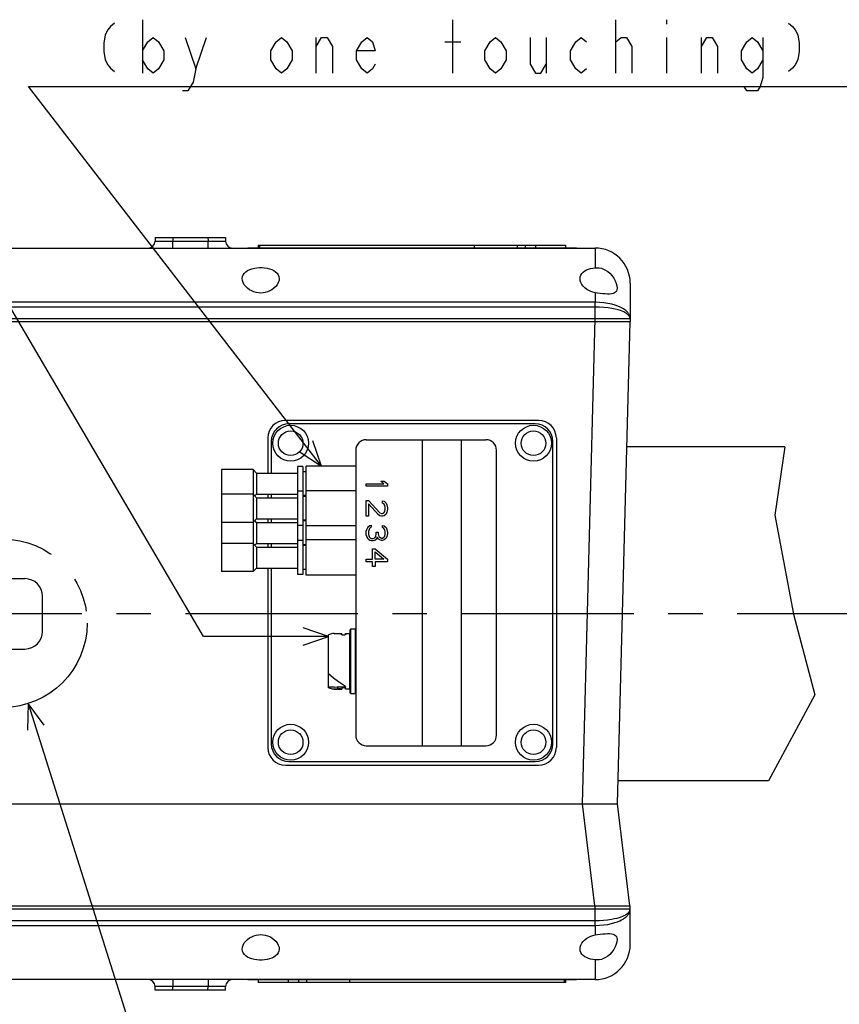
# Model space of a CAD drawing. Header units: millimetres. Extents: x 0 to 770, y -15 to 420.
# Tile 11 of 116: x 203 to 261, y 82 to 152. Entities that reach past the tile are written whole.
import ezdxf

# ---------------------------------------------------------------- set-up
doc = ezdxf.new("R2010")
doc.units = ezdxf.units.MM
doc.header["$LTSCALE"] = 32.67
doc.linetypes.add('CENTER', pattern=[0.6, 0.375, -0.075, 0.075, -0.075])
doc.layers.get('0').update_dxf_attribs({"linetype": 'CONTINUOUS'})
for name, color, linetype in [('ASSY', 7, 'CONTINUOUS'), ('AXIS', 7, 'CONTINUOUS'), ('CHAMFER', 7, 'CONTINUOUS'), ('CRV2', 7, 'CONTINUOUS'), ('DEFAULT_1', 7, 'CENTER'), ('DRA_ITEM', 7, 'CONTINUOUS'), ('HOLE', 7, 'CONTINUOUS'), ('PIPING_NO', 7, 'CONTINUOUS'), ('ROUND', 7, 'CONTINUOUS')]:
    doc.layers.add(name, color=color, linetype=linetype)

msp = doc.modelspace()

# ---------------------------------------------------------------- linework, layer by layer
at = {"color": 7, "linetype": 'CONTINUOUS'}
for p, q in [((220.181912, 135.773513), (220.181912, 135.586013)), ((220.181914, 135.773513), (242.031461, 135.773513)), ((235.543297, 135.586013), (235.543297, 135.773513)), ((238.606687, 135.586013), (238.606687, 135.773513)), ((239.169187, 135.586013), (239.169187, 135.773513)), ((239.897264, 135.586013), (239.897264, 135.773513)), ((242.031463, 135.586013), (242.031463, 135.773513)), ((257.584771, 121.436013), (246.367741, 121.436013)), ((257.584771, 121.436013), (256.88368, 116.583165)), ((217.556687, 119.811013), (217.556687, 112.561013)), ((223.356687, 120.023513), (222.981687, 120.023513)), ((222.981687, 112.348513), (222.981687, 120.023494)), ((223.356687, 120.023494), (223.356687, 112.348513)), ((227.106687, 120.061013), (223.581687, 120.061013)), ((223.581687, 112.311013), (223.581687, 120.060993)), ((220.056638, 119.561013), (222.981687, 119.561013)), ((223.581687, 119.661013), (223.356687, 119.661013)), ((223.356687, 118.273513), (222.981687, 118.273513)), ((227.106687, 118.311013), (223.581687, 118.311013)), ((220.056638, 118.061013), (222.981687, 118.061013)), ((220.056638, 117.811013), (222.981687, 117.811013)), ((223.581687, 117.961013), (223.356687, 117.961013)), ((223.581687, 117.911013), (223.356687, 117.911013)), ((220.056638, 116.311013), (222.981687, 116.311013)), ((223.581687, 116.211013), (223.356687, 116.211013)), ((256.88368, 116.583165), (258.213244, 109.543901)), ((220.056638, 116.061013), (222.981687, 116.061013)), ((223.356687, 115.848513), (222.981687, 115.848513)), ((223.581687, 116.161013), (223.356687, 116.161013)), ((227.106687, 115.811013), (223.581687, 115.811013)), ((223.356687, 114.773513), (222.981687, 114.773513)), ((227.106687, 114.811013), (223.581687, 114.811013)), ((220.056638, 114.561013), (222.981687, 114.561013)), ((220.056638, 114.311013), (222.981687, 114.311013)), ((223.581687, 114.461013), (223.356687, 114.461013)), ((223.581687, 114.411013), (223.356687, 114.411013)), ((220.056638, 112.811013), (222.981687, 112.811013)), ((223.581687, 112.711013), (223.356687, 112.711013)), ((223.356687, 112.348513), (222.981687, 112.348513)), ((227.106687, 112.311013), (223.581687, 112.311013)), ((258.213244, 109.543901), (259.719499, 103.8111)), ((225.169187, 104.305939), (225.169187, 108.065138)), ((225.581205, 108.173513), (226.091053, 108.173513)), ((226.081687, 108.173491), (226.081687, 108.080827)), ((226.091053, 108.173513), (226.101476, 108.173486)), ((226.101476, 108.173486), (226.106687, 108.173452)), ((226.106687, 108.065186), (226.106687, 108.173452)), ((226.131687, 108.065138), (226.331687, 108.065138)), ((226.381687, 108.173513), (226.656687, 108.173513)), ((226.381687, 108.080827), (226.381687, 108.173513)), ((226.706687, 103.948513), (226.706687, 108.423513)), ((227.056687, 108.473513), (226.756687, 108.473513)), ((225.169187, 105.308883), (225.524537, 105.005742)), ((225.57938, 104.348513), (225.169187, 104.348513)), ((225.579381, 104.348513), (225.810613, 104.38027)), ((225.856687, 104.38442), (225.853016, 104.38442)), ((226.106687, 104.353304), (226.106687, 104.1986)), ((226.381687, 104.348513), (226.106687, 104.348513)), ((226.131687, 104.305963), (226.106687, 104.303795)), ((226.331687, 104.305939), (226.131687, 104.305939)), ((226.381687, 104.198513), (226.381687, 104.354995)), ((225.57938, 104.198513), (226.088132, 104.198513)), ((225.856687, 104.237351), (225.853016, 104.237351)), ((226.088132, 104.198513), (226.106687, 104.1986)), ((226.656687, 104.198513), (226.381687, 104.198513)), ((226.756687, 103.898513), (227.056687, 103.898513)), ((259.719499, 103.8111), (256.42039, 97.686013)), ((256.42039, 97.686013), (245.745825, 97.686013)), ((220.181912, 83.536013), (220.181912, 83.348513)), ((242.031461, 83.348513), (220.181914, 83.348513)), ((222.316111, 83.536013), (222.316111, 83.348513)), ((223.044187, 83.536013), (223.044187, 83.348513)), ((223.606687, 83.536013), (223.606687, 83.348513)), ((226.670078, 83.536013), (226.670078, 83.348513)), ((242.031463, 83.348513), (242.031463, 83.536013))]:
    msp.add_line(p, q, dxfattribs=at)
at = {"color": 9, "linetype": 'CONTINUOUS'}
for p, q in [((220.292493, 135.586013), (220.292493, 135.773513)), ((226.656687, 108.173513), (226.656687, 104.198513)), ((226.756687, 103.898513), (226.756687, 108.473513)), ((227.056687, 108.473513), (227.056687, 103.898513)), ((225.810613, 104.380271), (225.810613, 104.232863)), ((225.853016, 104.237351), (225.853016, 104.38442)), ((225.856687, 104.237351), (225.856687, 104.38442)), ((226.131687, 104.348513), (226.131687, 104.305939)), ((226.331687, 104.305939), (226.331687, 104.348513)), ((241.920882, 83.536013), (241.920882, 83.348513))]:
    msp.add_line(p, q, dxfattribs=at)
at = {"color": 7, "linetype": 'CONTINUOUS'}
for points in [[(225.581205, 108.173513), (225.443866, 108.161367), (225.306527, 108.125104), (225.169187, 108.065186)], [(226.131687, 108.065186), (226.106669, 108.067362), (226.088413, 108.073165), (226.081687, 108.080866)], [(226.381687, 108.080866), (226.374955, 108.073161), (226.35668, 108.067356), (226.331687, 108.065186)], [(227.106687, 108.423355), (227.100388, 108.447808), (227.082443, 108.46637), (227.056687, 108.473513)], [(225.524537, 105.005742), (225.879888, 104.740147), (226.235241, 104.5207)], [(225.57938, 104.198513), (225.442648, 104.210553), (225.305917, 104.2465), (225.169187, 104.305963)], [(225.810613, 104.38027), (225.821535, 104.382418), (225.836185, 104.38389), (225.853016, 104.384419)], [(225.856687, 104.384419), (225.955568, 104.380806), (226.03694, 104.371804), (226.089156, 104.3614), (226.106687, 104.353304)], [(226.235241, 104.5207), (226.314784, 104.466371), (226.364719, 104.409061), (226.381687, 104.355021)], [(226.381687, 104.290337), (226.37495, 104.298018), (226.356693, 104.303798), (226.331687, 104.305963)], [(225.810613, 104.232863), (225.73356, 104.213803), (225.656418, 104.202342), (225.57938, 104.198513)], [(225.853016, 104.237351), (225.836453, 104.236797), (225.821764, 104.235222), (225.810613, 104.232863)], [(226.106687, 104.203695), (226.087589, 104.212913), (226.033784, 104.22422), (225.953151, 104.233635), (225.856687, 104.237351)]]:
    msp.add_lwpolyline(points, dxfattribs=at)
for centre in [(222.481687, 121.686013), (239.731687, 121.686013), (222.481687, 100.436013), (239.731687, 100.436013)]:
    msp.add_circle(centre, 1.275, dxfattribs=at)
for centre, start, end in [((226.656687, 108.223513), 270, 359.83189469), ((226.756687, 108.423513), 90, 180.16413727), ((226.656687, 104.148513), 0.00164624, 89.99835376), ((226.756687, 103.948513), 180.00164624, 270), ((227.056687, 103.948513), 270.00164624, 359.99835376)]:
    msp.add_arc(centre, 0.05, start, end, dxfattribs=at)
at = {"layer": 'ASSY', "color": 7, "linetype": 'CONTINUOUS'}
for centre in [(222.481687, 121.686013), (239.731687, 121.686013), (222.481687, 100.436013), (239.731687, 100.436013)]:
    msp.add_circle(centre, 0.875, dxfattribs=at)
at = {"layer": 'AXIS', "color": 7, "linetype": 'CONTINUOUS'}
for p, q in [((219.431749, 135.586013), (242.781626, 135.586013)), ((219.431912, 135.586013), (219.431912, 135.561013)), ((240.407806, 135.586013), (240.407806, 135.561013)), ((242.781463, 135.561013), (242.781463, 135.586013)), ((242.781626, 83.536013), (219.431749, 83.536013)), ((219.431912, 83.561013), (219.431912, 83.536013)), ((221.805569, 83.536013), (221.805569, 83.561013)), ((242.781463, 83.536013), (242.781463, 83.561013))]:
    msp.add_line(p, q, dxfattribs=at)
at = {"layer": 'AXIS', "color": 9, "linetype": 'CONTINUOUS'}
for p, q in [((219.571547, 135.586013), (219.571547, 135.561013)), ((235.848993, 135.586013), (235.848993, 135.561013)), ((226.364382, 83.536013), (226.364382, 83.561013)), ((242.641828, 83.536013), (242.641828, 83.561013))]:
    msp.add_line(p, q, dxfattribs=at)
at = {"layer": 'AXIS', "color": 7, "linetype": 'CENTER'}
msp.add_line((266.461672, 109.561013), (132.883132, 109.561013), dxfattribs=at)
at = {"layer": 'CHAMFER', "color": 7, "linetype": 'CONTINUOUS'}
for p, q in [((219.806687, 119.811013), (217.556687, 119.811013)), ((220.056638, 119.561013), (219.806654, 119.81098)), ((219.806687, 119.811013), (219.806687, 112.561013)), ((220.056638, 119.561013), (220.056638, 118.061013)), ((219.806687, 118.061013), (217.556687, 118.061013)), ((220.056638, 117.811013), (219.806654, 118.06098)), ((220.056638, 118.061013), (219.93163, 117.936013)), ((220.056638, 117.811013), (220.056638, 116.311013)), ((220.056638, 116.311013), (219.806654, 116.061046)), ((220.056638, 116.061013), (219.93163, 116.186013)), ((219.806687, 116.061013), (217.556687, 116.061013)), ((220.056638, 116.061013), (220.056638, 114.561013)), ((219.806687, 114.561013), (217.556687, 114.561013)), ((220.056638, 114.311013), (219.806654, 114.56098)), ((220.056638, 114.561013), (219.93163, 114.436013)), ((220.056638, 114.311013), (220.056638, 112.811013)), ((220.056638, 112.811013), (219.806654, 112.561046)), ((219.806687, 112.561013), (217.556687, 112.561013))]:
    msp.add_line(p, q, dxfattribs=at)
at = {"layer": 'CRV2', "color": 4, "linetype": 'CONTINUOUS'}
for p, q in [((219.431926, 135.586013), (242.781463, 135.586013)), ((242.781449, 83.536013), (219.431912, 83.536013))]:
    msp.add_line(p, q, dxfattribs=at)
at = {"layer": 'DEFAULT_1', "color": 2, "linetype": 'CENTER'}
msp.add_circle((202.033067, 108.894436), 5.987638, dxfattribs=at)
at = {"layer": 'DRA_ITEM', "color": 2, "linetype": 'CONTINUOUS'}
for p, q in [((211.953985, 151.790393), (211.953985, 147.990392)), ((233.993981, 147.990392), (233.993981, 151.790393)), ((245.583978, 147.990392), (245.583978, 151.790393)), ((249.193985, 151.790393), (249.193985, 151.473725)), ((215.753986, 148.30706), (216.513979, 150.523738)), ((224.303993, 147.990392), (224.303993, 150.523738)), ((240.643978, 150.523738), (240.643978, 147.990392)), ((245.583978, 150.20707), (245.963983, 150.523738)), ((249.193985, 150.523738), (249.193985, 147.990392)), ((251.663976, 147.990392), (251.663976, 150.523738)), ((233.423981, 150.20707), (234.56398, 150.20707)), ((216.279772, 107.938694), (193.112162, 147.446661)), ((224.669356, 120.061013), (203.846335, 147.040398)), ((203.846335, 147.040398), (208.153984, 147.040398)), ((208.153984, 147.040398), (267.940651, 147.040398)), ((225.169187, 107.956147), (216.279772, 107.938694)), ((203.833012, 103.183744), (213.645005, 72.053211))]:
    msp.add_line(p, q, dxfattribs=at)
for points in [[(209.958987, 151.552905), (209.673988, 151.315399), (209.483976, 151.077894), (209.293982, 150.721653), (209.198976, 150.127907), (209.198976, 149.534143), (209.293982, 148.940396), (209.483976, 148.584156), (209.673988, 148.34665), (209.958987, 148.109145)], [(257.83898, 151.552905), (258.12398, 151.315399), (258.313992, 151.077894), (258.503985, 150.721653), (258.598991, 150.127907), (258.598991, 149.534143), (258.503985, 148.940396), (258.313992, 148.584156), (258.12398, 148.34665), (257.83898, 148.109145)], [(211.953985, 149.573733), (212.33399, 150.20707), (212.713978, 150.523738), (213.093983, 150.20707), (213.473989, 149.573733), (213.473989, 148.940396), (213.093983, 148.30706), (212.713978, 147.990392), (212.33399, 148.30706), (211.953985, 148.940396)], [(214.993993, 150.523738), (215.753986, 148.30706), (215.563992, 147.357073), (215.183987, 146.723737), (214.803981, 146.723737)], [(222.593977, 148.940396), (222.21399, 148.30706), (221.833984, 147.990392), (221.453979, 148.30706), (221.073991, 148.940396), (221.073991, 149.573733), (221.453979, 150.20707), (221.833984, 150.523738), (222.21399, 150.20707), (222.593977, 149.573733), (222.593977, 148.940396)], [(224.303993, 149.890401), (224.68398, 150.523738), (225.063986, 150.523738), (225.443992, 149.890401), (225.443992, 147.990392)], [(228.483982, 148.623728), (228.293988, 148.30706), (227.913982, 147.990392), (227.533977, 148.30706), (227.153989, 148.940396), (227.153989, 149.573733), (227.533977, 150.20707), (227.913982, 150.523738), (228.293988, 150.20707), (228.483982, 149.573733), (227.153989, 149.573733)], [(237.793982, 148.940396), (237.413976, 148.30706), (237.033989, 147.990392), (236.653983, 148.30706), (236.273978, 148.940396), (236.273978, 149.573733), (236.653983, 150.20707), (237.033989, 150.523738), (237.413976, 150.20707), (237.793982, 149.573733), (237.793982, 148.940396)], [(239.50398, 150.523738), (239.50398, 148.623728), (239.883985, 147.990392), (240.263991, 147.990392), (240.643978, 148.623728)], [(243.493993, 148.30706), (243.113987, 147.990392), (242.733981, 148.30706), (242.353976, 148.940396), (242.353976, 149.573733), (242.733981, 150.20707), (243.113987, 150.523738), (243.493993, 150.20707)], [(245.963983, 150.523738), (246.343989, 150.523738), (246.723976, 149.890401), (246.723976, 147.990392)], [(251.663976, 149.890401), (252.043982, 150.523738), (252.423987, 150.523738), (252.803993, 149.890401), (252.803993, 147.990392)], [(256.033976, 148.940396), (255.653989, 148.30706), (255.273983, 147.990392), (254.893978, 148.30706), (254.51399, 148.940396), (254.51399, 149.573733), (254.893978, 150.20707), (255.273983, 150.523738), (255.653989, 150.20707), (256.033976, 149.573733)], [(256.033976, 150.523738), (256.033976, 147.673723), (255.843983, 147.040405), (255.653989, 146.723737), (254.893978, 146.723737), (254.703984, 147.040405)], [(223.082208, 121.109807), (224.669356, 120.061013), (224.056927, 121.862107)], [(223.3704, 107.336977), (225.169187, 107.956147), (223.367982, 108.568248)], [(204.961272, 101.652066), (203.833012, 103.183744), (203.786949, 101.281933)]]:
    msp.add_lwpolyline(points, dxfattribs=at)
at = {"layer": 'HOLE', "color": 9, "linetype": 'CONTINUOUS'}
for p, q in [((244.106687, 135.561013), (244.106687, 134.159129)), ((244.106687, 132.382175), (244.106687, 131.708425)), ((244.106687, 87.413602), (244.106687, 86.739851)), ((244.106687, 84.962898), (244.106687, 83.561013))]:
    msp.add_line(p, q, dxfattribs=at)
at = {"layer": 'HOLE', "color": 7, "linetype": 'CONTINUOUS'}
for points in [[(219.044187, 133.389918), (219.061583, 133.531913), (219.112461, 133.662638), (219.193133, 133.778674), (219.299124, 133.878908), (219.427068, 133.963933), (219.572651, 134.033665), (219.732585, 134.08873), (219.903531, 134.129569), (220.081566, 134.156469), (220.264757, 134.169887), (220.448613, 134.169887), (220.631828, 134.156467), (220.809842, 134.12957), (220.980826, 134.08872), (221.140728, 134.033663), (221.286321, 133.963925), (221.414263, 133.878899), (221.520228, 133.77869), (221.600879, 133.662704), (221.651766, 133.532015), (221.669187, 133.389918)], [(243.044187, 133.389918), (243.058754, 133.520168), (243.101538, 133.641285), (243.169877, 133.750441), (243.260247, 133.846368), (243.36994, 133.92945), (243.496073, 133.99981), (243.635238, 134.057477), (243.785795, 134.103212), (243.943794, 134.136943), (244.106687, 134.159129)], [(244.106687, 134.159129), (244.253321, 134.164603), (244.403038, 134.151291), (244.553376, 134.118584), (244.704905, 134.06522), (244.854726, 133.990771), (245.00411, 133.892472), (245.152707, 133.766603), (245.296903, 133.610676), (245.43043, 133.424783), (245.538401, 133.226689), (245.613518, 133.035733), (245.656229, 132.86301), (245.669187, 132.718968)], [(221.669187, 133.389918), (221.65326, 133.247986), (221.604629, 133.100752), (221.524776, 132.955492), (221.418149, 132.819116), (221.290944, 132.697217), (221.148699, 132.592772), (220.996141, 132.507377), (220.837598, 132.44183), (220.677717, 132.396301), (220.516872, 132.369451), (220.357021, 132.360648), (220.197043, 132.369392), (220.03612, 132.396198), (219.876299, 132.441649), (219.71783, 132.507089), (219.565346, 132.592343), (219.422941, 132.696789), (219.295404, 132.81892), (219.188455, 132.955709), (219.108518, 133.101273), (219.06001, 133.248461), (219.044187, 133.389918)], [(244.106687, 132.382175), (243.957192, 132.416208), (243.806729, 132.467726), (243.658514, 132.537416), (243.517334, 132.624521), (243.38633, 132.728554), (243.270096, 132.847663), (243.173351, 132.979149), (243.101653, 133.117369), (243.058308, 133.256398), (243.044187, 133.389918)], [(245.669187, 132.718968), (245.656821, 132.597686), (245.621598, 132.500927), (245.565204, 132.425668), (245.487935, 132.369088), (245.390337, 132.329305), (245.273482, 132.304306), (245.139417, 132.291926), (244.989947, 132.289926), (244.827611, 132.296366), (244.65406, 132.309766), (244.471659, 132.329162), (244.287013, 132.353557), (244.106687, 132.382175)], [(244.106687, 86.739851), (244.286186, 86.768349), (244.470097, 86.792678), (244.651596, 86.812032), (244.824009, 86.825443), (244.985382, 86.832023), (245.134397, 86.830335), (245.268869, 86.818382), (245.386983, 86.793711), (245.485983, 86.753999), (245.564185, 86.697353), (245.62115, 86.62193), (245.656715, 86.524812), (245.669187, 86.403058)], [(219.044187, 85.732109), (219.060115, 85.87404), (219.108746, 86.021274), (219.188599, 86.166535), (219.295226, 86.30291), (219.422431, 86.424809), (219.564676, 86.529254), (219.717234, 86.614649), (219.875777, 86.680197), (220.035658, 86.725725), (220.196503, 86.752575), (220.356354, 86.761378), (220.516332, 86.752634), (220.677255, 86.725829), (220.837076, 86.680377), (220.995545, 86.614938), (221.148029, 86.529684), (221.290434, 86.425237), (221.417971, 86.303106), (221.52492, 86.166317), (221.604857, 86.020754), (221.653365, 85.873565), (221.669187, 85.732109)], [(243.044187, 85.732109), (243.058414, 85.866135), (243.101907, 86.005271), (243.173612, 86.143294), (243.27014, 86.274414), (243.386142, 86.393303), (243.517, 86.497272), (243.658248, 86.584467), (243.806593, 86.654245), (243.957152, 86.705807), (244.106687, 86.739851)], [(245.669187, 86.403058), (245.656179, 86.258721), (245.613467, 86.086135), (245.538408, 85.895352), (245.430589, 85.697496), (245.296947, 85.511405), (245.152731, 85.355447), (245.004168, 85.229598), (244.854792, 85.131293), (244.704767, 85.056748), (244.553154, 85.003379), (244.402989, 84.970728), (244.253316, 84.957423), (244.106687, 84.962898)], [(221.669187, 85.732109), (221.651792, 85.590113), (221.600914, 85.459388), (221.520242, 85.343353), (221.414251, 85.243118), (221.286307, 85.158093), (221.140724, 85.088361), (220.98079, 85.033296), (220.809844, 84.992457), (220.631809, 84.965558), (220.448618, 84.95214), (220.264762, 84.952139), (220.081547, 84.96556), (219.903533, 84.992457), (219.732549, 85.033306), (219.572647, 85.088363), (219.427054, 85.158101), (219.299112, 85.243128), (219.193147, 85.343336), (219.112496, 85.459322), (219.061609, 85.590011), (219.044187, 85.732109)], [(244.106687, 84.962898), (243.943813, 84.98508), (243.785715, 85.018835), (243.635178, 85.064571), (243.496043, 85.122231), (243.369897, 85.192604), (243.260241, 85.275664), (243.169891, 85.371568), (243.101569, 85.480676), (243.058776, 85.601763), (243.044187, 85.732109)]]:
    msp.add_lwpolyline(points, dxfattribs=at)
at = {"layer": 'PIPING_NO', "color": 4, "linetype": 'CONTINUOUS'}
for p, q in [((228.877964, 118.998513), (229.133283, 118.998513)), ((229.101368, 118.811013), (228.877964, 118.998513)), ((229.133283, 118.998513), (229.356687, 118.811013)), ((227.856687, 118.811013), (229.101368, 118.811013)), ((227.856687, 118.623513), (227.856687, 118.811013)), ((229.356687, 118.623513), (227.856687, 118.623513)), ((229.356687, 118.811013), (229.356687, 118.623513)), ((227.856687, 117.623513), (228.016262, 117.623513)), ((227.856687, 116.498513), (227.856687, 117.623513)), ((228.016262, 117.623513), (228.814134, 116.748513)), ((229.005624, 117.592263), (229.133283, 117.561013)), ((229.005624, 117.436013), (229.005624, 117.592263)), ((228.016262, 117.373513), (228.016262, 116.498513)), ((228.71839, 116.592263), (228.016262, 117.373513)), ((229.101368, 117.373513), (229.005624, 117.436013)), ((229.165198, 117.279763), (229.101368, 117.373513)), ((229.133283, 117.561013), (229.260943, 117.436013)), ((229.197113, 117.123513), (229.165198, 117.279763)), ((229.165198, 116.842263), (229.197113, 116.998513)), ((229.197113, 116.998513), (229.197113, 117.123513)), ((229.260943, 117.436013), (229.324773, 117.311013)), ((229.324773, 117.311013), (229.356687, 117.092263)), ((229.356687, 116.967263), (229.324773, 116.779763)), ((229.356687, 117.092263), (229.356687, 116.967263)), ((228.016262, 116.498513), (227.856687, 116.498513)), ((228.814134, 116.529763), (228.71839, 116.592263)), ((228.814134, 116.748513), (228.941794, 116.686013)), ((228.941794, 116.498513), (228.814134, 116.529763)), ((228.941794, 116.686013), (229.005624, 116.686013)), ((229.005624, 116.498513), (228.941794, 116.498513)), ((229.005624, 116.686013), (229.101368, 116.748513)), ((229.133283, 116.529763), (229.005624, 116.498513)), ((229.101368, 116.748513), (229.165198, 116.842263)), ((229.260943, 116.654763), (229.133283, 116.529763)), ((229.324773, 116.779763), (229.260943, 116.654763)), ((227.856687, 115.436013), (227.888602, 115.561013)), ((227.888602, 115.561013), (227.952432, 115.686013)), ((227.952432, 115.686013), (228.016262, 115.779763)), ((228.016262, 115.779763), (228.112007, 115.842263)), ((228.048177, 115.561013), (228.016262, 115.404763)), ((228.080092, 115.623513), (228.048177, 115.561013)), ((228.143922, 115.686013), (228.080092, 115.623513)), ((228.112007, 115.842263), (228.207751, 115.873513)), ((228.207751, 115.717263), (228.143922, 115.686013)), ((228.207751, 115.873513), (228.207751, 115.717263)), ((229.005624, 115.842263), (229.133283, 115.811013)), ((229.005624, 115.686013), (229.005624, 115.842263)), ((229.101368, 115.623513), (229.005624, 115.686013)), ((229.165198, 115.529763), (229.101368, 115.623513)), ((229.133283, 115.811013), (229.260943, 115.686013)), ((229.197113, 115.373513), (229.165198, 115.529763)), ((229.260943, 115.686013), (229.324773, 115.561013)), ((229.324773, 115.561013), (229.356687, 115.342263)), ((227.856687, 115.186013), (227.856687, 115.436013)), ((227.888602, 115.061013), (227.856687, 115.186013)), ((227.952432, 114.936013), (227.888602, 115.061013)), ((228.016262, 114.842263), (227.952432, 114.936013)), ((228.016262, 115.404763), (228.016262, 115.217263)), ((228.016262, 115.217263), (228.048177, 115.061013)), ((228.112007, 114.779763), (228.016262, 114.842263)), ((228.048177, 115.061013), (228.080092, 114.998513)), ((228.080092, 114.998513), (228.143922, 114.936013)), ((228.207751, 114.748513), (228.112007, 114.779763)), ((228.143922, 114.936013), (228.207751, 114.904763)), ((228.207751, 114.904763), (228.335411, 114.904763)), ((228.335411, 114.904763), (228.46307, 114.967263)), ((228.46307, 114.779763), (228.335411, 114.748513)), ((228.46307, 114.967263), (228.5269, 115.061013)), ((228.558815, 114.842263), (228.46307, 114.779763)), ((228.5269, 115.061013), (228.558815, 115.248513)), ((228.558815, 115.373513), (228.686475, 115.373513)), ((228.558815, 115.248513), (228.558815, 115.373513)), ((228.622645, 114.998513), (228.558815, 114.842263)), ((228.71839, 114.873513), (228.622645, 114.998513)), ((228.686475, 115.373513), (228.686475, 115.248513)), ((228.686475, 115.248513), (228.750304, 115.061013)), ((228.814134, 114.811013), (228.71839, 114.873513)), ((228.750304, 115.061013), (228.814134, 114.998513)), ((228.814134, 114.998513), (228.941794, 114.936013)), ((228.941794, 114.779763), (228.814134, 114.811013)), ((228.941794, 114.936013), (229.005624, 114.936013)), ((229.005624, 114.779763), (228.941794, 114.779763)), ((229.005624, 114.936013), (229.101368, 114.998513)), ((229.133283, 114.811013), (229.005624, 114.779763)), ((229.101368, 114.998513), (229.165198, 115.092263)), ((229.260943, 114.936013), (229.133283, 114.811013)), ((229.165198, 115.092263), (229.197113, 115.248513)), ((229.197113, 115.248513), (229.197113, 115.373513)), ((229.324773, 115.061013), (229.260943, 114.936013)), ((229.356687, 115.279763), (229.324773, 115.061013)), ((229.356687, 115.342263), (229.356687, 115.279763)), ((228.335411, 114.748513), (228.207751, 114.748513)), ((228.303496, 114.186013), (228.494985, 114.186013)), ((228.303496, 113.436013), (228.303496, 114.186013)), ((228.494985, 114.186013), (229.356687, 113.436013)), ((227.856687, 113.436013), (228.303496, 113.436013)), ((227.856687, 113.248513), (227.856687, 113.436013)), ((228.494985, 113.967263), (229.101368, 113.436013)), ((228.494985, 113.436013), (228.494985, 113.967263)), ((229.101368, 113.436013), (228.494985, 113.436013)), ((229.356687, 113.436013), (229.356687, 113.248513)), ((228.303496, 113.248513), (227.856687, 113.248513)), ((228.303496, 112.936013), (228.303496, 113.248513)), ((228.494985, 112.936013), (228.303496, 112.936013)), ((229.356687, 113.248513), (228.494985, 113.248513)), ((228.494985, 113.248513), (228.494985, 112.936013))]:
    msp.add_line(p, q, dxfattribs=at)
at = {"layer": 'ROUND', "color": 7, "linetype": 'CONTINUOUS'}
for p, q in [((212.856687, 136.311013), (212.849798, 136.047925)), ((212.856687, 136.311013), (217.856687, 136.311013)), ((217.856687, 136.311013), (217.863577, 136.047925)), ((170.470083, 135.561013), (244.106687, 135.561013)), ((246.606687, 133.061013), (246.606687, 130.311013)), ((169.350169, 130.561013), (246.606687, 130.561013)), ((246.606687, 130.311013), (169.350169, 130.311013)), ((245.703273, 96.061013), (246.600145, 130.311184)), ((240.106687, 123.311013), (222.106687, 123.311013)), ((239.856687, 123.061013), (222.356687, 123.061013)), ((220.856687, 122.061013), (220.856687, 119.561013)), ((221.106687, 121.811013), (221.106687, 119.561013)), ((227.856687, 121.936013), (236.356687, 121.936013)), ((241.106687, 100.311013), (241.106687, 121.811013)), ((241.356687, 122.061013), (241.356687, 100.061013)), ((227.106687, 121.186013), (227.106687, 100.936013)), ((237.106687, 100.936013), (237.106687, 121.186013)), ((220.856687, 118.061013), (220.856687, 117.811013)), ((221.106687, 118.061013), (221.106687, 117.811013)), ((220.856687, 116.311013), (220.856687, 116.061013)), ((221.106687, 116.311013), (221.106687, 116.061013)), ((220.856687, 114.561013), (220.856687, 114.311013)), ((221.106687, 114.561013), (221.106687, 114.311013)), ((220.856687, 112.811013), (220.856687, 100.061013)), ((221.106687, 112.811013), (221.106687, 100.311013)), ((201.252677, 112.061013), (203.606687, 112.061013)), ((204.856687, 108.311013), (204.856687, 110.811013)), ((201.32827, 107.061013), (203.606687, 107.061013)), ((227.856687, 100.186013), (236.356687, 100.186013)), ((222.106687, 98.811013), (240.106687, 98.811013)), ((222.356687, 99.061013), (239.856687, 99.061013)), ((194.010102, 96.061013), (245.703072, 96.061013)), ((246.576567, 88.811013), (245.703072, 96.061013)), ((169.350169, 88.811013), (246.606687, 88.811013)), ((246.606687, 88.561013), (169.350169, 88.561013)), ((246.606687, 86.061013), (246.606687, 88.811013)), ((244.106687, 83.561013), (170.470083, 83.561013)), ((212.856687, 82.811013), (212.849798, 83.074102)), ((217.856687, 82.811013), (212.856687, 82.811013)), ((217.856687, 82.811013), (217.863577, 83.074102))]:
    msp.add_line(p, q, dxfattribs=at)
at = {"layer": 'ROUND', "color": 9, "linetype": 'CONTINUOUS'}
for p, q in [((214.106259, 136.311013), (214.09937, 136.047925)), ((214.09937, 135.561013), (214.09937, 136.047925)), ((214.09937, 136.047925), (216.614005, 136.047925)), ((216.607116, 136.311013), (216.614005, 136.047925)), ((216.614005, 135.561013), (216.614005, 136.047925)), ((244.106687, 131.708425), (200.969703, 131.70848)), ((244.106687, 130.311013), (244.106687, 131.708425)), ((244.106687, 131.362528), (200.967332, 131.362581)), ((243.20413, 96.061013), (244.107544, 130.561013)), ((231.842809, 100.186013), (231.842809, 121.936013)), ((234.61631, 100.186013), (234.61631, 121.936013)), ((244.094691, 88.809568), (243.221022, 96.061013)), ((244.106687, 87.413602), (244.106687, 88.811013)), ((200.99104, 87.759498), (244.106687, 87.759498)), ((200.99104, 87.413602), (244.106687, 87.413602)), ((214.09937, 83.561013), (214.09937, 83.074102)), ((216.614005, 83.561013), (216.614005, 83.074102)), ((216.614005, 83.074102), (214.09937, 83.074102)), ((214.106259, 82.811013), (214.09937, 83.074102)), ((216.607116, 82.811013), (216.614005, 83.074102))]:
    msp.add_line(p, q, dxfattribs=at)
for points in [[(212.849798, 136.047925), (212.860574, 136.046321), (212.891826, 136.045), (212.943465, 136.043937), (213.014262, 136.043161), (213.102902, 136.042684), (213.207953, 136.04251), (213.327895, 136.042643), (213.461117, 136.043082), (213.604784, 136.043819), (213.761013, 136.044874), (213.92784, 136.046254), (214.09937, 136.047925)], [(216.614005, 136.047925), (216.778164, 136.046321), (216.935805, 136.045), (217.08914, 136.043937), (217.234115, 136.043161), (217.368414, 136.042684), (217.49007, 136.04251), (217.597323, 136.042643), (217.688549, 136.043082), (217.76173, 136.043819), (217.817021, 136.044874), (217.851805, 136.046254), (217.863577, 136.047925)], [(246.605098, 130.561013), (246.604219, 130.572068), (246.603085, 130.583702), (246.601643, 130.59607), (246.599824, 130.609325), (246.597544, 130.623621), (246.594699, 130.63911), (246.591162, 130.655939), (246.586779, 130.674254), (246.581369, 130.694192), (246.574716, 130.715892), (246.566556, 130.739506), (246.55657, 130.765194), (246.544382, 130.793114), (246.529551, 130.823401), (246.51156, 130.85618), (246.48978, 130.891603), (246.463393, 130.929903), (246.431373, 130.971343), (246.392494, 131.016133), (246.345234, 131.064472), (246.287677, 131.116557), (246.217447, 131.172511), (246.131494, 131.232408), (246.025915, 131.296182), (245.895953, 131.363395), (245.735088, 131.433387), (245.535011, 131.504724), (245.293277, 131.57273), (245.023574, 131.629725), (244.732142, 131.672582), (244.423935, 131.699325), (244.106687, 131.708425)], [(245.032859, 131.305162), (244.738765, 131.336384), (244.427392, 131.355887), (244.106687, 131.362528)], [(246.600431, 130.578919), (246.598277, 130.588894), (246.59558, 130.5997), (246.592215, 130.611445), (246.588031, 130.624237), (246.582851, 130.638178), (246.576458, 130.65337), (246.568596, 130.66992), (246.558949, 130.687948), (246.547141, 130.70757), (246.53273, 130.728891), (246.515202, 130.752004), (246.493936, 130.777011), (246.468121, 130.80408), (246.436736, 130.833404), (246.398549, 130.865146), (246.352042, 130.899455), (246.295293, 130.936481), (246.225915, 130.976326), (246.14085, 131.019053), (246.036152, 131.06464), (245.907024, 131.112789), (245.746898, 131.16304), (245.547123, 131.214442), (245.304533, 131.263712), (245.032859, 131.305162)], [(246.603492, 130.561013), (246.602142, 130.569663), (246.600431, 130.578919)], [(244.106687, 87.413602), (244.417446, 87.422332), (244.721046, 87.448162), (245.015753, 87.49091), (245.28543, 87.547375), (245.514806, 87.610916), (245.703935, 87.676488), (245.859832, 87.741768), (245.988766, 87.805495), (246.095419, 87.866749), (246.183739, 87.925033), (246.257018, 87.980142), (246.317887, 88.031996), (246.368491, 88.080617), (246.410589, 88.126089), (246.445596, 88.168504), (246.474693, 88.207994), (246.49888, 88.244739), (246.518974, 88.278907), (246.535645, 88.310654), (246.549459, 88.340154), (246.560898, 88.3676), (246.570367, 88.393202), (246.578175, 88.417088), (246.584543, 88.439228), (246.589661, 88.45955), (246.593731, 88.478086), (246.596949, 88.494983), (246.599483, 88.510425), (246.601468, 88.524585), (246.603011, 88.537629), (246.604198, 88.549718), (246.605098, 88.561013)], [(244.708916, 87.783191), (244.998547, 87.812532), (245.265097, 87.851464), (245.493497, 87.895562), (245.68286, 87.941285), (245.839508, 87.98692), (245.969517, 88.031566), (246.077468, 88.074577), (246.167181, 88.115581), (246.241872, 88.154417), (246.304132, 88.191018), (246.356077, 88.225391), (246.399448, 88.257586), (246.435653, 88.287668), (246.465862, 88.315717), (246.491067, 88.341847), (246.512091, 88.366178), (246.529608, 88.388818), (246.544185, 88.409876), (246.556304, 88.429479), (246.566378, 88.447767), (246.574737, 88.464856), (246.581621, 88.480775), (246.587218, 88.495479), (246.591711, 88.508947), (246.595288, 88.521242), (246.598125, 88.532478), (246.600365, 88.542777), (246.602123, 88.552252), (246.603492, 88.561013)], [(244.106687, 87.759498), (244.411219, 87.765484), (244.708916, 87.783191)], [(214.09937, 83.074102), (213.935211, 83.075705), (213.77757, 83.077026), (213.624235, 83.07809), (213.47926, 83.078865), (213.344961, 83.079342), (213.223305, 83.079516), (213.116051, 83.079383), (213.024826, 83.078944), (212.951645, 83.078207), (212.896354, 83.077152), (212.86157, 83.075772), (212.849798, 83.074102)], [(217.863577, 83.074102), (217.852801, 83.075705), (217.821549, 83.077026), (217.76991, 83.07809), (217.699113, 83.078865), (217.610473, 83.079342), (217.505422, 83.079516), (217.38548, 83.079383), (217.252258, 83.078944), (217.108591, 83.078207), (216.952362, 83.077152), (216.785535, 83.075772), (216.614005, 83.074102)]]:
    msp.add_lwpolyline(points, dxfattribs=at)
at = {"layer": 'ROUND', "color": 7, "linetype": 'CONTINUOUS'}
for centre, radius, start, end in [((212.34997, 136.061013), 0.5, 270, 358.5), ((218.363405, 136.061013), 0.5, 181.5, 270), ((244.106687, 133.061013), 2.5, 0, 90), ((222.106687, 122.061013), 1.25, 90, 180), ((240.106687, 122.061013), 1.25, 0, 90), ((222.356687, 121.811013), 1.25, 90, 180), ((239.856687, 121.811013), 1.25, 0, 90), ((227.856687, 121.186013), 0.75, 90, 180), ((236.356687, 121.186013), 0.75, 0, 90), ((203.606687, 110.811013), 1.25, 0, 90), ((203.606687, 108.311013), 1.25, 270, 360), ((227.856687, 100.936013), 0.75, 180, 270), ((236.356687, 100.936013), 0.75, 270, 360), ((222.356687, 100.311013), 1.25, 180, 270), ((239.856687, 100.311013), 1.25, 270, 360), ((222.106687, 100.061013), 1.25, 180, 270), ((240.106687, 100.061013), 1.25, 270, 360), ((244.106687, 86.061013), 2.5, 270, 360), ((212.34997, 83.061013), 0.5, 1.5, 90), ((218.363405, 83.061013), 0.5, 90, 178.5)]:
    msp.add_arc(centre, radius, start, end, dxfattribs=at)

doc.saveas('drawing.dxf')
